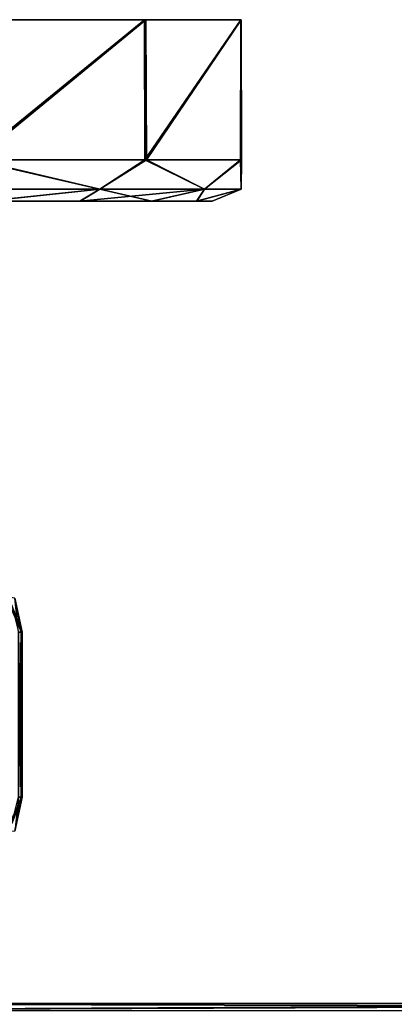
# Model space of a CAD drawing. Header units: metres. Extents: x -106 to 106, y -111 to 81.
# Tile 16 of 29: x -61 to -38, y 21 to 81. Entities that reach past the tile are written whole.
import ezdxf

# ---------------------------------------------------------------- set-up
doc = ezdxf.new("R2010")
doc.units = ezdxf.units.M
doc.layers.add('solid_20_422_013_000', color=7, linetype='CONTINUOUS')

msp = doc.modelspace()

# ---------------------------------------------------------------- linework, layer by layer
at = {"layer": 'solid_20_422_013_000'}
for points in [[(-53.085773, 80.599998, -18.753256), (-53.078384, 72.099998, -18.746412), (-63.507549, 72.099998, -27.04064)], [(-63.474396, 80.599998, -27.024254), (-53.085773, 80.599998, -18.753256), (-63.507549, 72.099998, -27.04064)], [(-63.474396, 80.599998, -27.024254), (-63.407555, 80.599998, 26.991911), (-53.085773, 80.599998, -18.753256)], [(-53.003452, 80.599998, 18.650482), (-63.407555, 80.599998, 26.991911), (-63.339344, 72.099998, 26.959175)], [(-53.085773, 80.599998, -18.753256), (-63.407555, 80.599998, 26.991911), (-53.003452, 80.599998, 18.650482)], [(-53.003452, 80.599998, 18.650482), (-63.339344, 72.099998, 26.959175), (-52.962055, 72.099998, 18.60014)], [(-53.085773, 80.599998, -18.753256), (-47.265827, 80.599998, -6.728598), (-53.078384, 72.099998, -18.746412)], [(-53.085773, 80.599998, -18.753256), (-53.003452, 80.599998, 18.650482), (-47.265827, 80.599998, -6.728598)], [(-47.265827, 80.599998, -6.728598), (-47.270088, 72.099998, -6.753693), (-53.078384, 72.099998, -18.746412)], [(-47.242546, 80.599998, 6.627359), (-53.003452, 80.599998, 18.650482), (-52.962055, 72.099998, 18.60014)], [(-47.265827, 80.599998, -6.728598), (-53.003452, 80.599998, 18.650482), (-47.242546, 80.599998, 6.627359)], [(-47.242546, 80.599998, 6.627359), (-52.962055, 72.099998, 18.60014), (-47.228584, 72.099998, 6.571468)], [(-47.265827, 80.599998, -6.728598), (-47.228584, 72.099998, 6.571468), (-47.270088, 72.099998, -6.753693)], [(-47.265827, 80.599998, -6.728598), (-47.242546, 80.599998, 6.627359), (-47.228584, 72.099998, 6.571468)], [(-63.339344, 72.099998, 26.959175), (-65.299713, 70.33223, 27.03989), (-55.804562, 70.33223, 20.695436)], [(-63.507549, 72.099998, -27.04064), (-55.804562, 70.33223, -20.695436), (-65.299713, 70.33223, -27.03989)], [(-63.507549, 72.099998, -27.04064), (-53.078384, 72.099998, -18.746412), (-55.804562, 70.33223, -20.695436)], [(-52.962055, 72.099998, 18.60014), (-63.339344, 72.099998, 26.959175), (-55.804562, 70.33223, 20.695436)], [(-52.962055, 72.099998, 18.60014), (-55.804562, 70.33223, 20.695436), (-49.46011, 70.33223, 11.20029)], [(-53.078384, 72.099998, -18.746412), (-49.46011, 70.33223, -11.20029), (-55.804562, 70.33223, -20.695436)], [(-53.078384, 72.099998, -18.746412), (-47.270088, 72.099998, -6.753693), (-49.46011, 70.33223, -11.20029)], [(-47.228584, 72.099998, 6.571468), (-52.962055, 72.099998, 18.60014), (-49.46011, 70.33223, 11.20029)], [(-47.228584, 72.099998, 6.571468), (-49.46011, 70.33223, 11.20029), (-47.232231, 70.33223)], [(-47.270088, 72.099998, -6.753693), (-47.232231, 70.33223), (-49.46011, 70.33223, -11.20029)], [(-47.270088, 72.099998, -6.753693), (-47.228584, 72.099998, 6.571468), (-47.232231, 70.33223)], [(-55.804562, 70.33223, 20.695436), (-65.299713, 70.33223, 27.03989), (-62.630936, 69.599998, 23.744745)], [(-65.299713, 70.33223, -27.03989), (-55.804562, 70.33223, -20.695436), (-62.703358, 69.599998, -23.786655)], [(-55.804562, 70.33223, -20.695436), (-57.016979, 69.599998, -19.407423), (-62.703358, 69.599998, -23.786655)], [(-55.804562, 70.33223, 20.695436), (-62.630936, 69.599998, 23.744745), (-56.98629, 69.599998, 19.376944)], [(-49.46011, 70.33223, -11.20029), (-52.67345, 69.599998, -13.727984), (-57.016979, 69.599998, -19.407423)], [(-55.804562, 70.33223, -20.695436), (-49.46011, 70.33223, -11.20029), (-57.016979, 69.599998, -19.407423)], [(-55.804562, 70.33223, 20.695436), (-56.98629, 69.599998, 19.376944), (-52.656403, 69.599998, 13.69819)], [(-49.46011, 70.33223, 11.20029), (-55.804562, 70.33223, 20.695436), (-52.656403, 69.599998, 13.69819)], [(-49.46011, 70.33223, -11.20029), (-49.937317, 69.599998, -7.116297), (-52.67345, 69.599998, -13.727984)], [(-49.46011, 70.33223, 11.20029), (-52.656403, 69.599998, 13.69819), (-49.92424, 69.599998, 7.066522)], [(-47.232231, 70.33223), (-49.000103, 69.599998, -0.030452), (-49.937317, 69.599998, -7.116297)], [(-49.46011, 70.33223, -11.20029), (-47.232231, 70.33223), (-49.937317, 69.599998, -7.116297)], [(-47.232231, 70.33223), (-49.92424, 69.599998, 7.066522), (-49.000103, 69.599998, -0.030452)], [(-47.232231, 70.33223), (-49.46011, 70.33223, 11.20029), (-49.92424, 69.599998, 7.066522)], [(-52.67345, 69.599998, -13.727984), (-76.5, 69.599998, -13), (-100.343674, 69.599998, -13.698055)], [(-52.67345, 69.599998, -13.727984), (-100.343674, 69.599998, -13.698055), (-96.013817, 69.599998, -19.376833)], [(-52.656403, 69.599998, 13.69819), (-100.326469, 69.599998, 13.728121), (-76.5, 69.599998, 13)], [(-56.98629, 69.599998, 19.376944), (-95.98291, 69.599998, 19.407536), (-100.326469, 69.599998, 13.728121)], [(-52.656403, 69.599998, 13.69819), (-56.98629, 69.599998, 19.376944), (-100.326469, 69.599998, 13.728121)], [(-57.016979, 69.599998, -19.407423), (-96.013817, 69.599998, -19.376833), (-90.369194, 69.599998, -23.744667)], [(-57.016979, 69.599998, -19.407423), (-52.67345, 69.599998, -13.727984), (-96.013817, 69.599998, -19.376833)], [(-56.98629, 69.599998, 19.376944), (-62.630936, 69.599998, 23.744745), (-95.98291, 69.599998, 19.407536)], [(-62.703358, 69.599998, -23.786655), (-57.016979, 69.599998, -19.407423), (-90.369194, 69.599998, -23.744667)], [(-49.937317, 69.599998, -7.116297), (-68.849533, 69.599998, -10.508718), (-76.5, 69.599998, -13)], [(-52.67345, 69.599998, -13.727984), (-49.937317, 69.599998, -7.116297), (-76.5, 69.599998, -13)], [(-52.656403, 69.599998, 13.69819), (-76.5, 69.599998, 13), (-72.459999, 69.599998, 12.355215)], [(-52.656403, 69.599998, 13.69819), (-72.459999, 69.599998, 12.355215), (-68.80191, 69.599998, 10.473439)], [(-49.937317, 69.599998, -7.116297), (-64.145157, 69.599998, -4.041787), (-68.849533, 69.599998, -10.508718)], [(-49.92424, 69.599998, 7.066522), (-68.80191, 69.599998, 10.473439), (-64.11277, 69.599998, 3.941628)], [(-49.92424, 69.599998, 7.066522), (-52.656403, 69.599998, 13.69819), (-68.80191, 69.599998, 10.473439)], [(-49.000103, 69.599998, -0.030452), (-64.11277, 69.599998, 3.941628), (-64.145157, 69.599998, -4.041787)], [(-49.937317, 69.599998, -7.116297), (-49.000103, 69.599998, -0.030452), (-64.145157, 69.599998, -4.041787)], [(-49.000103, 69.599998, -0.030452), (-49.92424, 69.599998, 7.066522), (-64.11277, 69.599998, 3.941628)], [(-60.5, 43.5), (-60.94281, 45.55719), (-61.507641, 45.626617, 4.032472)], [(-61.131992, 45.104088, 3.381832), (-60.5, 43.5), (-61.507641, 45.626617, 4.032472)], [(-60.556534, 43.5, -1.343836), (-60.94281, 45.55719), (-60.5, 43.5)], [(-60.556534, 43.5, -1.343836), (-60.725739, 43.5, -2.678175), (-60.94281, 45.55719)], [(-61.131992, 45.104088, 3.381832), (-60.556534, 43.5, 1.343836), (-60.5, 43.5)], [(-61.131992, 45.104088, 3.381832), (-60.725739, 43.5, 2.678175), (-60.556534, 43.5, 1.343836)], [(-60.725739, 43.5, 2.678175), (-60.725739, 33.5, 2.678175), (-60.556534, 33.5, 1.343836)], [(-60.725739, 43.5, 2.678175), (-60.556534, 33.5, 1.343836), (-60.556534, 43.5, 1.343836)], [(-60.725739, 33.5, -2.678175), (-60.725739, 43.5, -2.678175), (-60.556534, 43.5, -1.343836)], [(-60.725739, 33.5, -2.678175), (-60.556534, 43.5, -1.343836), (-60.556534, 33.5, -1.343836)], [(-60.556534, 43.5, 1.343836), (-60.556534, 33.5, 1.343836), (-60.5, 33.5)], [(-60.556534, 43.5, 1.343836), (-60.5, 33.5), (-60.5, 43.5)], [(-60.556534, 33.5, -1.343836), (-60.5, 43.5), (-60.5, 33.5)], [(-60.556534, 33.5, -1.343836), (-60.556534, 43.5, -1.343836), (-60.5, 43.5)], [(-61.507641, 31.373384, -4.032472), (-60.5, 33.5), (-60.94281, 31.44281)], [(-61.131992, 31.895912, -3.381832), (-60.5, 33.5), (-61.507641, 31.373384, -4.032472)], [(-61.131992, 31.895912, -3.381832), (-60.556534, 33.5, -1.343836), (-60.5, 33.5)], [(-61.131992, 31.895912, -3.381832), (-60.725739, 33.5, -2.678175), (-60.556534, 33.5, -1.343836)], [(-60.556534, 33.5, 1.343836), (-60.725739, 33.5, 2.678175), (-60.94281, 31.44281)], [(-60.5, 33.5), (-60.556534, 33.5, 1.343836), (-60.94281, 31.44281)], [(-80.016037, 21, 10.683908), (-88.5, 21, 17.5), (-0.000001, 21, 17.5)], [(-88.5, 20.560659, 18.560659), (-0.000001, 21, 17.5), (-88.5, 21, 17.5)], [(-72.983963, 21, -10.683908), (-0.000001, 21, 17.5), (-88.5, 21, -17.5)], [(65.25, 21), (-88.5, 21, -17.5), (-0.000001, 21, 17.5)], [(-88.5, 20.560659, 18.560659), (-4.421886, 20.893482, 18.055166), (-0.000001, 21, 17.5)], [(80.016037, 21, -10.683908), (88.5, 21, -17.5), (-88.5, 21, -17.5)], [(88.5, 20.560659, -18.560659), (-88.5, 21, -17.5), (88.5, 21, -17.5)], [(65.808662, 21, -3.499948), (-88.5, 21, -17.5), (65.25, 21)], [(73.072495, 21, -10.713217), (80.016037, 21, -10.683908), (-88.5, 21, -17.5)], [(67.430595, 21, -6.655813), (73.072495, 21, -10.713217), (-88.5, 21, -17.5)], [(65.808662, 21, -3.499948), (67.430595, 21, -6.655813), (-88.5, 21, -17.5)], [(-88.5, 20.560659, -18.560659), (-88.5, 21, -17.5), (88.5, 20.560659, -18.560659)], [(-73.072495, 21, 10.713217), (-80.016037, 21, 10.683908), (-0.000001, 21, 17.5)], [(-67.430595, 21, 6.655813), (-73.072495, 21, 10.713217), (-0.000001, 21, 17.5)], [(-72.983963, 21, -10.683908), (-67.39949, 21, -6.613475), (-0.000001, 21, 17.5)], [(-65.808662, 21, 3.499948), (-67.430595, 21, 6.655813), (-0.000001, 21, 17.5)], [(-67.39949, 21, -6.613475), (-65.25, 21), (-0.000001, 21, 17.5)], [(-65.25, 21), (-65.808662, 21, 3.499948), (-0.000001, 21, 17.5)]]:
    msp.add_3dface(points, dxfattribs=at)

doc.saveas('drawing.dxf')
